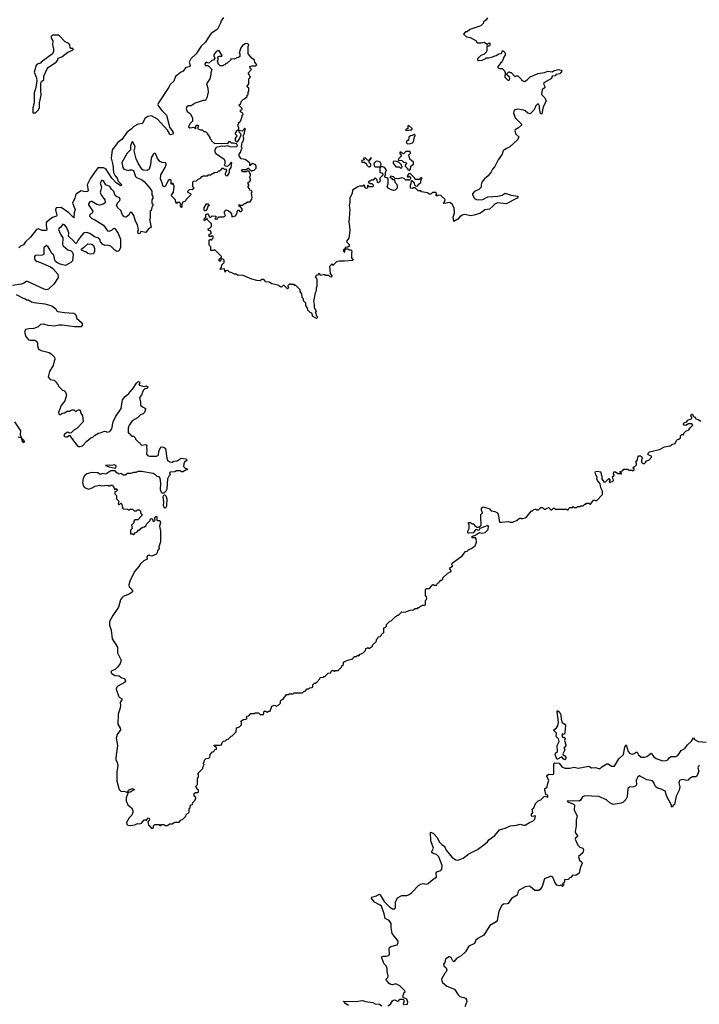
# Model space of a CAD drawing. Extents: x 2673234 to 2760940, y 830506 to 955455.
# Tile 53 of 62: x 2689513 to 2697717, y 918481 to 930368. Entities that reach past the tile are written whole.
import ezdxf

# ---------------------------------------------------------------- set-up
doc = ezdxf.new("R2010")
doc.units = 0

msp = doc.modelspace()

# ---------------------------------------------------------------- linework, layer by layer
at = {"layer": '0CON10XD'}
for points in [[(2691975, 930394), (2691946, 930355), (2691938, 930325), (2691901, 930255), (2691825, 930202), (2691807, 930183), (2691756, 930095), (2691703, 930047), (2691644, 929955), (2691581, 929895), (2691560, 929855), (2691571, 929815), (2691566, 929805), (2691516, 929785), (2691485, 929748), (2691455, 929731), (2691395, 929681), (2691374, 929625), (2691328, 929585), (2691314, 929555), (2691188, 929365), (2691182, 929345), (2691187, 929325), (2691230, 929270), (2691286, 929216), (2691313, 929105), (2691320, 929070), (2691355, 929028), (2691364, 929005), (2691360, 928985), (2691335, 928980), (2691325, 928986), (2691296, 929036), (2691177, 929167), (2691105, 929207), (2691059, 929201), (2691025, 929175), (2690995, 929113), (2690945, 929108), (2690891, 929079), (2690859, 929045), (2690807, 929005), (2690745, 928921), (2690698, 928885), (2690630, 928795), (2690616, 928695), (2690636, 928615), (2690647, 928525), (2690667, 928485), (2690691, 928455), (2690700, 928420), (2690748, 928375), (2690735, 928364), (2690678, 928398), (2690625, 928456), (2690555, 928567), (2690525, 928580), (2690455, 928580), (2690366, 928454), (2690327, 928375), (2690341, 928305), (2690336, 928295), (2690305, 928291), (2690255, 928302), (2690190, 928260), (2690177, 928215), (2690149, 928155), (2690181, 928075), (2690170, 928035), (2690166, 927974), (2690105, 928035), (2690015, 928102), (2689955, 928096), (2689946, 928074), (2689961, 928005), (2689959, 927995), (2689911, 927979), (2689841, 927929), (2689831, 927915), (2689831, 927885), (2689841, 927839), (2689838, 927822), (2689783, 927823), (2689735, 927843), (2689716, 927834), (2689645, 927744), (2689582, 927688), (2689560, 927650), (2689525, 927635), (2689501, 927615)], [(2695158, 930392), (2695143, 930367), (2695112, 930338), (2695108, 930322), (2695080, 930295), (2694945, 930248), (2694915, 930220), (2694895, 930220), (2694870, 930195), (2694905, 930160), (2694952, 930152), (2695020, 930115), (2695035, 930090), (2695085, 930088), (2695125, 930098), (2695155, 930070), (2695174, 930086), (2695188, 930088), (2695190, 930065), (2695175, 930050), (2695153, 930047), (2695153, 929995), (2695148, 929982), (2695120, 929950), (2695078, 929935), (2695038, 929895), (2695040, 929880), (2695050, 929875), (2695095, 929880), (2695132, 929895), (2695145, 929908), (2695175, 929907), (2695210, 929915), (2695265, 929934), (2695295, 929954), (2695325, 929958), (2695332, 929965), (2695335, 929990), (2695343, 929997), (2695365, 929980), (2695372, 929965), (2695372, 929938), (2695360, 929925), (2695334, 929856), (2695315, 929842), (2695282, 929795), (2695288, 929785), (2695305, 929777), (2695337, 929777), (2695365, 929750), (2695372, 929725), (2695370, 929675), (2695405, 929638), (2695423, 929637), (2695430, 929655), (2695427, 929675), (2695393, 929703), (2695392, 929715), (2695414, 929736), (2695425, 929740), (2695435, 929730), (2695445, 929730), (2695495, 929680), (2695505, 929690), (2695525, 929690), (2695570, 929645), (2695573, 929633), (2695605, 929620), (2695638, 929642), (2695673, 929677), (2695771, 929719), (2695849, 929731), (2695887, 929747), (2695942, 929738), (2695958, 929752), (2696015, 929766), (2696049, 929759), (2696057, 929747), (2696034, 929716), (2695990, 929705), (2695975, 929690), (2695942, 929688), (2695933, 929657), (2695839, 929605), (2695837, 929595), (2695852, 929562), (2695852, 929548), (2695818, 929522), (2695810, 929465), (2695852, 929425), (2695868, 929385), (2695832, 929315), (2695815, 929230), (2695805, 929228), (2695800, 929235), (2695788, 929295), (2695788, 929325), (2695775, 929348), (2695763, 929347), (2695740, 929325), (2695740, 929315), (2695718, 929275), (2695675, 929230), (2695645, 929238), (2695616, 929266), (2695596, 929276), (2695525, 929288), (2695483, 929277), (2695472, 929245), (2695492, 929185), (2695542, 929135), (2695570, 929105), (2695570, 929095), (2695535, 929062), (2695495, 929040), (2695490, 929025), (2695502, 928985), (2695538, 928955), (2695527, 928923), (2695430, 928835), (2695390, 928815), (2695375, 928800), (2695365, 928800), (2695350, 928785), (2695337, 928743), (2695288, 928675), (2695248, 928595), (2695222, 928565), (2695205, 928530), (2695168, 928485), (2695122, 928445), (2695093, 928405), (2695083, 928375), (2695082, 928345), (2695055, 928317), (2695003, 928295), (2694980, 928265), (2694980, 928255), (2695005, 928210), (2695035, 928193), (2695105, 928196), (2695165, 928228), (2695284, 928236), (2695335, 928249), (2695375, 928272), (2695445, 928249), (2695525, 928238), (2695527, 928225), (2695518, 928215), (2695385, 928146), (2695285, 928157), (2695254, 928145), (2695219, 928111), (2695185, 928081), (2695127, 928073), (2695075, 928033), (2695000, 928010), (2694955, 928002), (2694885, 928016), (2694855, 928010), (2694825, 927990), (2694801, 927959), (2694752, 927932), (2694746, 927985), (2694760, 928035), (2694757, 928095), (2694735, 928142), (2694705, 928160), (2694635, 928150), (2694630, 928155), (2694642, 928168), (2694648, 928198), (2694597, 928247), (2694565, 928250), (2694555, 928240), (2694542, 928242), (2694540, 928255), (2694550, 928265), (2694535, 928280), (2694495, 928280), (2694475, 928260), (2694455, 928260), (2694437, 928277), (2694365, 928290), (2694355, 928300), (2694325, 928300), (2694285, 928340), (2694265, 928340), (2694255, 928330), (2694230, 928335), (2694230, 928375), (2694240, 928385), (2694242, 928428), (2694248, 928428), (2694270, 928405), (2694280, 928375), (2694292, 928362), (2694315, 928360), (2694325, 928380), (2694357, 928403), (2694360, 928445), (2694370, 928455), (2694365, 928460), (2694355, 928460), (2694335, 928440), (2694285, 928440), (2694278, 928458), (2694225, 928510), (2694212, 928508), (2694190, 928485), (2694195, 928470), (2694205, 928470), (2694215, 928480), (2694230, 928465), (2694230, 928445), (2694215, 928430), (2694205, 928430), (2694195, 928440), (2694185, 928430), (2694175, 928430), (2694155, 928450), (2694125, 928460), (2694085, 928448), (2694045, 928450), (2694025, 928470), (2693995, 928480), (2693982, 928462), (2693998, 928458), (2694015, 928440), (2694038, 928438), (2694040, 928405), (2694060, 928385), (2694070, 928365), (2694068, 928335), (2694060, 928325), (2694045, 928310), (2694025, 928308), (2693988, 928318), (2693960, 928335), (2693950, 928355), (2693960, 928385), (2693960, 928445), (2693945, 928460), (2693920, 928465), (2693920, 928485), (2693927, 928493), (2693928, 928522), (2693940, 928555), (2693915, 928582), (2693895, 928590), (2693870, 928590), (2693878, 928625), (2693865, 928648), (2693845, 928658), (2693815, 928660), (2693788, 928632), (2693790, 928605), (2693805, 928592), (2693870, 928590), (2693860, 928575), (2693860, 928525), (2693885, 928520), (2693900, 928495), (2693862, 928455), (2693860, 928435), (2693868, 928422), (2693845, 928400), (2693832, 928402), (2693830, 928435), (2693805, 928460), (2693778, 928432), (2693755, 928430), (2693745, 928420), (2693732, 928418), (2693720, 928405), (2693745, 928390), (2693765, 928390), (2693780, 928375), (2693775, 928350), (2693735, 928350), (2693715, 928370), (2693710, 928365), (2693710, 928335), (2693695, 928332), (2693680, 928345), (2693678, 928368), (2693665, 928370), (2693655, 928360), (2693615, 928360), (2693595, 928352), (2693531, 928309), (2693526, 928274), (2693497, 928213), (2693500, 928165), (2693491, 928125), (2693499, 928075), (2693486, 927925), (2693496, 927874), (2693498, 927825), (2693488, 927732), (2693460, 927695), (2693462, 927682), (2693490, 927655), (2693490, 927635), (2693475, 927620), (2693442, 927618), (2693440, 927600), (2693422, 927588), (2693420, 927575), (2693438, 927562), (2693440, 927600), (2693475, 927600), (2693485, 927590), (2693515, 927590), (2693522, 927575), (2693518, 927545), (2693520, 927495), (2693537, 927465), (2693535, 927460), (2693435, 927452), (2693375, 927452), (2693336, 927444), (2693295, 927400), (2693285, 927420), (2693252, 927388), (2693260, 927305), (2693280, 927275), (2693275, 927260), (2693262, 927262), (2693245, 927280), (2693205, 927280), (2693195, 927290), (2693145, 927280), (2693135, 927300), (2693122, 927298), (2693108, 927282), (2693092, 927278), (2693080, 927265), (2693100, 927235), (2693100, 927145), (2693090, 927125), (2693090, 927095), (2693078, 927072), (2693058, 926965), (2693068, 926935), (2693068, 926898), (2693090, 926845), (2693080, 926835), (2693088, 926828), (2693090, 926795), (2693110, 926775), (2693095, 926760), (2693050, 926785), (2693040, 926825), (2693020, 926835), (2692993, 926863), (2692987, 926887), (2692968, 926918), (2692968, 926945), (2692940, 926975), (2692937, 926997), (2692923, 927013), (2692917, 927057), (2692900, 927085), (2692897, 927107), (2692845, 927160), (2692835, 927160), (2692825, 927170), (2692785, 927170), (2692775, 927180), (2692750, 927155), (2692750, 927145), (2692760, 927135), (2692745, 927120), (2692705, 927160), (2692695, 927160), (2692678, 927142), (2692665, 927140), (2692630, 927165), (2692555, 927181), (2692525, 927199), (2692485, 927204), (2692466, 927226), (2692455, 927230), (2692435, 927230), (2692415, 927214), (2692375, 927218), (2692315, 927234), (2692210, 927280), (2692156, 927284)], [(2689705, 929242), (2689738, 929275), (2689752, 929305), (2689752, 929365), (2689773, 929455), (2689767, 929515), (2689768, 929595), (2689773, 929617), (2689803, 929647), (2689806, 929685), (2689846, 929775), (2689862, 929795), (2689953, 929855), (2689969, 929875), (2689977, 929903), (2690021, 929919), (2690095, 929978), (2690158, 930005), (2690160, 930015), (2690155, 930020), (2690132, 930022), (2690122, 930032), (2690120, 930065), (2690105, 930080), (2690061, 930101), (2689985, 930180), (2689908, 930182), (2689893, 930167), (2689892, 930145), (2689912, 930112), (2689908, 930065), (2689920, 930015), (2689920, 929985), (2689910, 929955), (2689772, 929855), (2689765, 929842), (2689725, 929830), (2689707, 929813), (2689701, 929775), (2689687, 929735), (2689716, 929665), (2689720, 929625), (2689703, 929535), (2689687, 929485), (2689688, 929365), (2689672, 929305), (2689673, 929243), (2689705, 929242)], [(2692156, 927284), (2692144, 927284), (2692125, 927297), (2692105, 927297), (2692067, 927317), (2692045, 927320), (2692025, 927340), (2692002, 927338), (2691995, 927320), (2691985, 927360), (2691932, 927352), (2691932, 927358), (2691950, 927375), (2691952, 927408), (2691980, 927435), (2691980, 927465), (2691968, 927478), (2691955, 927480), (2691942, 927468), (2691938, 927452), (2691922, 927452), (2691920, 927475), (2691948, 927502), (2691948, 927508), (2691868, 927588), (2691855, 927580), (2691825, 927580), (2691820, 927585), (2691820, 927625), (2691800, 927645), (2691800, 927705), (2691815, 927720), (2691825, 927710), (2691838, 927712), (2691840, 927725), (2691850, 927735), (2691850, 927755), (2691835, 927760), (2691825, 927750), (2691802, 927752), (2691802, 927778), (2691818, 927782), (2691830, 927795), (2691820, 927805), (2691818, 927818), (2691792, 927822), (2691790, 927845), (2691808, 927852), (2691828, 927872), (2691830, 927905), (2691782, 927952), (2691778, 927968), (2691772, 927968), (2691745, 927940), (2691740, 927955), (2691745, 927970), (2691760, 927985), (2691762, 928018), (2691785, 928030), (2691802, 927992), (2691815, 927980), (2691835, 928000), (2691880, 927995), (2691880, 927975), (2691870, 927965), (2691885, 927960), (2691900, 927965), (2691915, 927990), (2691975, 927988), (2691990, 927995), (2691998, 928005), (2691982, 928035), (2691984, 928046), (2691994, 928066), (2692005, 928072), (2692035, 928062), (2692052, 928045), (2692068, 928025), (2692075, 927990), (2692118, 928002), (2692140, 928035), (2692140, 928055), (2692152, 928068), (2692158, 928068), (2692175, 928050), (2692188, 928052), (2692200, 928065), (2692200, 928085), (2692178, 928108), (2692162, 928112), (2692162, 928138), (2692175, 928130), (2692205, 928130), (2692225, 928150), (2692235, 928150), (2692265, 928168), (2692295, 928170), (2692317, 928203), (2692320, 928225), (2692310, 928275), (2692320, 928295), (2692308, 928308), (2692292, 928312), (2692288, 928328), (2692270, 928345), (2692270, 928355), (2692280, 928365), (2692280, 928375), (2692270, 928385), (2692270, 928405), (2692288, 928412), (2692300, 928425), (2692300, 928445), (2692290, 928455), (2692290, 928475), (2692300, 928485), (2692300, 928505), (2692278, 928538), (2692255, 928540), (2692245, 928530), (2692205, 928530), (2692190, 928545), (2692202, 928558), (2692245, 928560), (2692275, 928580), (2692282, 928562), (2692297, 928557), (2692315, 928540), (2692323, 928547), (2692345, 928550), (2692368, 928575), (2692368, 928605), (2692355, 928618), (2692325, 928630), (2692292, 928602), (2692290, 928635), (2692278, 928648), (2692235, 928680), (2692185, 928690), (2692163, 928723), (2692162, 928745), (2692180, 928765), (2692190, 928805), (2692200, 928815), (2692192, 928835), (2692193, 928863), (2692200, 928885), (2692212, 928898), (2692220, 928935), (2692212, 928965), (2692227, 928993), (2692230, 929035), (2692238, 929045), (2692225, 929060), (2692218, 929042), (2692197, 929023), (2692160, 929030), (2692160, 929065), (2692150, 929075), (2692150, 929105), (2692160, 929115), (2692160, 929125), (2692180, 929145), (2692200, 929195), (2692200, 929215), (2692210, 929225), (2692208, 929238), (2692180, 929255), (2692180, 929275), (2692198, 929282), (2692200, 929295), (2692160, 929335), (2692178, 929352), (2692190, 929385), (2692215, 929410), (2692228, 929412), (2692258, 929442), (2692260, 929455), (2692270, 929465), (2692270, 929495), (2692280, 929505), (2692280, 929545), (2692262, 929552), (2692260, 929565), (2692280, 929595), (2692280, 929655), (2692300, 929675), (2692290, 929685), (2692288, 929698), (2692270, 929715), (2692280, 929725), (2692282, 929738), (2692310, 929765), (2692300, 929775), (2692290, 929805), (2692315, 929812), (2692365, 929812), (2692377, 929825), (2692352, 929855), (2692348, 929878), (2692325, 929900), (2692314, 929904), (2692270, 929955), (2692270, 930045), (2692278, 930065), (2692265, 930080), (2692235, 930078), (2692204, 930056), (2692183, 930027), (2692163, 929967), (2692170, 929955), (2692170, 929925), (2692155, 929910), (2692135, 929908), (2692105, 929892), (2692063, 929897), (2692060, 929885), (2692018, 929842), (2692002, 929838), (2691988, 929822), (2691975, 929820), (2691965, 929810), (2691935, 929810), (2691910, 929835), (2691910, 929855), (2691900, 929865), (2691900, 929875), (2691910, 929885), (2691910, 929905), (2691900, 929915), (2691924, 929926), (2691952, 929928), (2691958, 929935), (2691921, 929991), (2691905, 929994), (2691885, 929984), (2691856, 929945), (2691855, 929930), (2691868, 929905), (2691858, 929885), (2691834, 929876), (2691795, 929844), (2691765, 929854), (2691749, 929835), (2691754, 929814), (2691785, 929814), (2691797, 929807), (2691832, 929765), (2691819, 929725), (2691820, 929705), (2691807, 929655), (2691768, 929592), (2691783, 929543), (2691787, 929495), (2691772, 929425), (2691758, 929392), (2691728, 929392), (2691631, 929359), (2691585, 929330), (2691545, 929330), (2691532, 929318), (2691523, 929297), (2691535, 929260), (2691570, 929235), (2691600, 929185), (2691600, 929145), (2691565, 929110), (2691550, 929075), (2691566, 929064), (2691615, 929070), (2691635, 929052), (2691640, 929055), (2691640, 929085), (2691655, 929100), (2691670, 929085), (2691660, 929055), (2691695, 929040), (2691715, 929040), (2691735, 929020), (2691755, 929020), (2691780, 928995), (2691780, 928985), (2691792, 928972), (2691810, 928945), (2691810, 928935), (2691830, 928915), (2691830, 928905), (2691864, 928874), (2691985, 928878), (2692025, 928872), (2692045, 928900), (2692065, 928880), (2692095, 928880), (2692125, 928872), (2692134, 928864), (2692139, 928845), (2692132, 928828), (2692055, 928833), (2692024, 928844), (2691985, 928838), (2691955, 928841), (2691884, 928826), (2691870, 928795), (2691867, 928775), (2691875, 928758), (2691980, 928685), (2691990, 928665), (2691990, 928625), (2691980, 928615), (2691992, 928602), (2692025, 928600), (2692058, 928632), (2692060, 928645), (2692065, 928650), (2692070, 928645), (2692061, 928585), (2692040, 928555), (2692040, 928525), (2692017, 928485), (2692005, 928478), (2691997, 928495), (2691998, 928515), (2692012, 928545), (2692008, 928558), (2691985, 928560), (2691975, 928570), (2691955, 928570), (2691932, 928548), (2691930, 928540), (2691912, 928538), (2691897, 928523), (2691865, 928520), (2691815, 928490), (2691785, 928490), (2691775, 928480), (2691725, 928480), (2691715, 928470), (2691705, 928470), (2691695, 928450), (2691665, 928440), (2691645, 928420), (2691610, 928415), (2691600, 928405), (2691600, 928355), (2691620, 928335), (2691597, 928313), (2691573, 928317), (2691555, 928310), (2691540, 928295), (2691540, 928285), (2691575, 928270), (2691580, 928255), (2691522, 928198), (2691520, 928185), (2691508, 928172), (2691480, 928165), (2691480, 928155), (2691470, 928145), (2691470, 928105), (2691465, 928100), (2691450, 928125), (2691460, 928135), (2691445, 928160), (2691415, 928160), (2691405, 928150), (2691400, 928155), (2691388, 928198), (2691340, 928245), (2691355, 928260), (2691368, 928285), (2691376, 928355), (2691365, 928390), (2691355, 928390), (2691345, 928380), (2691340, 928385), (2691342, 928425), (2691325, 928437), (2691305, 928428), (2691273, 928357), (2691255, 928352), (2691240, 928365), (2691237, 928387), (2691212, 928445), (2691218, 928495), (2691270, 928585), (2691282, 928615), (2691282, 928632), (2691272, 928642), (2691234, 928644), (2691205, 928658), (2691172, 928702), (2691156, 928746), (2691145, 928758), (2691125, 928742), (2691100, 928700), (2691094, 928615), (2691076, 928564), (2691055, 928548), (2691005, 928552), (2690988, 928565), (2690944, 928634), (2690918, 928688), (2690896, 928785), (2690906, 928835), (2690878, 928895), (2690865, 928890), (2690850, 928845), (2690852, 928795), (2690810, 928755), (2690745, 928645), (2690760, 928585), (2690772, 928565), (2690825, 928548), (2690844, 928556), (2690866, 928556), (2690886, 928546), (2690897, 928525), (2690912, 928475), (2690924, 928464), (2690985, 928438), (2691016, 928416), (2691086, 928336), (2691107, 928297), (2691110, 928255), (2691120, 928235), (2691120, 928215), (2691110, 928195), (2691110, 928155), (2691120, 928145), (2691120, 928125), (2691113, 928117), (2691100, 928065), (2691090, 928055), (2691090, 927965), (2691080, 927955), (2691100, 927865), (2691085, 927850), (2691070, 927845), (2691035, 927800), (2690975, 927812), (2690963, 927787), (2690955, 927782), (2690945, 927788), (2690941, 927805), (2690946, 927835), (2690935, 927892), (2690912, 927935), (2690891, 928005), (2690865, 928041), (2690855, 928046), (2690848, 928042), (2690825, 928003), (2690795, 927986), (2690775, 927990), (2690754, 928014), (2690735, 928064), (2690696, 928096), (2690683, 928123), (2690698, 928162), (2690721, 928185), (2690725, 928206), (2690715, 928220), (2690685, 928230), (2690664, 928244), (2690650, 928295), (2690621, 928321), (2690600, 928355), (2690555, 928375), (2690525, 928422), (2690505, 928429), (2690486, 928395), (2690499, 928345), (2690494, 928315)], [(2692135, 928890), (2692120, 928905), (2692120, 928935), (2692140, 928965), (2692120, 928985), (2692120, 929005), (2692130, 929015), (2692132, 929028), (2692145, 929040), (2692160, 929030), (2692160, 929015), (2692180, 928995), (2692182, 928975), (2692162, 928925), (2692135, 928890)], [(2694185, 929030), (2694225, 929040), (2694235, 929032), (2694250, 929045), (2694250, 929055), (2694215, 929088), (2694200, 929085), (2694198, 929052), (2694185, 929050), (2694170, 929035), (2694185, 929030)], [(2694195, 928870), (2694235, 928872), (2694255, 928880), (2694268, 928895), (2694278, 928952), (2694288, 928965), (2694288, 928975), (2694275, 928982), (2694252, 928968), (2694230, 928965), (2694212, 928948), (2694205, 928910), (2694192, 928908), (2694180, 928895), (2694182, 928882), (2694195, 928870)], [(2694215, 928550), (2694230, 928565), (2694235, 928600), (2694268, 928625), (2694265, 928650), (2694222, 928685), (2694212, 928735), (2694230, 928755), (2694228, 928778), (2694175, 928778), (2694145, 928750), (2694132, 928752), (2694115, 928770), (2694102, 928768), (2694103, 928753), (2694120, 928725), (2694085, 928690), (2694083, 928673), (2694127, 928667), (2694148, 928648), (2694180, 928645), (2694182, 928635), (2694168, 928612), (2694168, 928598), (2694198, 928568), (2694200, 928555), (2694215, 928550)], [(2693735, 928590), (2693750, 928605), (2693750, 928625), (2693730, 928645), (2693730, 928670), (2693738, 928672), (2693758, 928698), (2693742, 928698), (2693740, 928680), (2693732, 928678), (2693730, 928670), (2693712, 928672), (2693685, 928700), (2693662, 928698), (2693670, 928675), (2693645, 928670), (2693640, 928655), (2693645, 928650), (2693675, 928650), (2693698, 928628), (2693705, 928610), (2693720, 928595), (2693735, 928590)], [(2694125, 928580), (2694130, 928595), (2694120, 928605), (2694120, 928615), (2694088, 928648), (2694045, 928660), (2694022, 928658), (2694022, 928635), (2694053, 928593), (2694095, 928590), (2694105, 928580), (2694125, 928580)], [(2690494, 928315), (2690485, 928285), (2690487, 928275), (2690502, 928245), (2690542, 928195), (2690543, 928157), (2690521, 928139), (2690475, 928130), (2690445, 928137), (2690385, 928173), (2690375, 928175), (2690361, 928169), (2690344, 928145), (2690343, 928133), (2690396, 928055), (2690387, 928033), (2690359, 928015), (2690356, 927995), (2690385, 927966), (2690420, 927950), (2690525, 927886), (2690575, 927820), (2690595, 927817), (2690624, 927826), (2690648, 927852), (2690665, 927842), (2690702, 927785), (2690729, 927719), (2690732, 927618), (2690710, 927575), (2690685, 927570), (2690660, 927585), (2690615, 927632), (2690575, 927647), (2690545, 927642), (2690518, 927655), (2690490, 927685), (2690481, 927715), (2690470, 927730), (2690415, 927745), (2690358, 927785), (2690325, 927799), (2690287, 927793), (2690262, 927768), (2690220, 927710), (2690204, 927676), (2690195, 927668), (2690185, 927670), (2690155, 927708), (2690109, 927745), (2690104, 927755), (2690108, 927795), (2690077, 927865), (2690055, 927892), (2690035, 927900), (2690005, 927861), (2689985, 927846), (2689983, 927835), (2690005, 927779), (2690034, 927735), (2690029, 927655), (2690039, 927639), (2690095, 927591), (2690135, 927577), (2690148, 927565), (2690158, 927535), (2690150, 927455), (2690130, 927435), (2690065, 927400), (2690000, 927415), (2689962, 927435), (2689945, 927450), (2689938, 927465), (2689927, 927527), (2689899, 927549), (2689883, 927585), (2689855, 927626), (2689835, 927641), (2689804, 927615), (2689805, 927533), (2689786, 927524), (2689700, 927520), (2689691, 927509), (2689692, 927485), (2689700, 927465), (2689715, 927451), (2689766, 927436), (2689885, 927386), (2689914, 927365), (2689972, 927295), (2689978, 927255), (2689926, 927174), (2689860, 927115), (2689835, 927107), (2689810, 927115), (2689607, 927207), (2689595, 927208), (2689565, 927188), (2689535, 927177), (2689425, 927158)], [(2691745, 928060), (2691738, 928068), (2691740, 928095), (2691770, 928145), (2691787, 928147), (2691798, 928138), (2691800, 928125), (2691786, 928114), (2691776, 928084), (2691755, 928062), (2691745, 928060)], [(2690365, 927538), (2690335, 927547), (2690315, 927562), (2690260, 927585), (2690258, 927602), (2690290, 927620), (2690335, 927661), (2690385, 927659), (2690405, 927642), (2690417, 927605), (2690416, 927574), (2690405, 927540), (2690365, 927538)], [(2689472, 927052), (2689555, 927008), (2689575, 927002), (2689595, 926988), (2689615, 926988), (2689655, 926962), (2689685, 926952), (2689815, 926938), (2689902, 926912), (2689949, 926879), (2689960, 926855), (2689975, 926847), (2690055, 926834), (2690165, 926827), (2690179, 926819), (2690192, 926805), (2690202, 926762), (2690255, 926718), (2690268, 926695), (2690268, 926675), (2690255, 926662), (2690175, 926660), (2690025, 926682), (2689985, 926682), (2689935, 926670), (2689855, 926676), (2689805, 926693), (2689765, 926687), (2689738, 926662), (2689685, 926639), (2689625, 926636), (2689585, 926626), (2689572, 926595), (2689587, 926545), (2689620, 926505), (2689645, 926498), (2689695, 926500), (2689720, 926485), (2689720, 926475), (2689730, 926465), (2689730, 926435), (2689742, 926392), (2689774, 926374), (2689871, 926351), (2689899, 926329), (2689932, 926292), (2689938, 926265), (2689928, 926245), (2689918, 926195), (2689875, 926120), (2689858, 926055), (2689880, 926025), (2689930, 926015), (2689960, 925985), (2689960, 925975), (2689978, 925958), (2689980, 925945), (2690030, 925895), (2690045, 925890), (2690065, 925870), (2690078, 925835), (2690058, 925765), (2690015, 925710), (2689982, 925625), (2689985, 925610), (2689995, 925600), (2690005, 925602), (2690025, 925618), (2690055, 925622), (2690088, 925642), (2690115, 925640), (2690145, 925660), (2690165, 925660), (2690185, 925638), (2690225, 925660), (2690235, 925660), (2690242, 925652), (2690248, 925625), (2690270, 925585), (2690278, 925515), (2690205, 925432), (2690167, 925413), (2690135, 925380), (2690118, 925378), (2690095, 925389), (2690055, 925363), (2690045, 925342), (2690065, 925334), (2690085, 925333), (2690105, 925348), (2690118, 925348), (2690138, 925315), (2690208, 925228), (2690225, 925217), (2690245, 925214), (2690272, 925225), (2690322, 925278), (2690372, 925318), (2690395, 925328), (2690415, 925348), (2690465, 925378), (2690497, 925383), (2690535, 925400), (2690557, 925397), (2690565, 925390), (2690600, 925395), (2690625, 925430), (2690643, 925515), (2690670, 925575), (2690737, 925675), (2690753, 925777), (2690785, 925820), (2690830, 925855), (2690888, 925922), (2690925, 925980), (2690945, 926000), (2690958, 925995), (2690958, 925975), (2690950, 925965), (2690960, 925955), (2691015, 925938), (2691045, 925948), (2691060, 925935), (2691050, 925915), (2691025, 925910), (2691005, 925890), (2690982, 925835), (2690958, 925805), (2690972, 925752), (2690972, 925715), (2690994, 925694), (2691030, 925675), (2691030, 925665), (2691018, 925625), (2691005, 925610), (2690973, 925597), (2690937, 925563), (2690872, 925525), (2690832, 925465), (2690822, 925435), (2690823, 925383), (2690832, 925372), (2690850, 925365), (2690850, 925355), (2690865, 925340), (2690885, 925340), (2690898, 925328), (2690910, 925315), (2690912, 925302), (2690952, 925262), (2690965, 925260), (2690970, 925245), (2690985, 925230), (2691035, 925240), (2691048, 925228), (2691042, 925205), (2691048, 925175), (2691043, 925125), (2691055, 925108), (2691079, 925099), (2691145, 925098), (2691165, 925098), (2691180, 925105), (2691188, 925115), (2691192, 925155), (2691205, 925188), (2691225, 925210), (2691255, 925209), (2691272, 925192), (2691288, 925075), (2691302, 925042), (2691325, 925029), (2691353, 925027), (2691375, 925038), (2691415, 925043), (2691464, 925076), (2691517, 925067), (2691528, 925058), (2691530, 925045), (2691502, 925025), (2691493, 925005), (2691490, 924975), (2691512, 924952), (2691525, 924950), (2691540, 924935), (2691515, 924930), (2691485, 924910), (2691465, 924910), (2691455, 924920), (2691405, 924920), (2691385, 924910), (2691333, 924907), (2691322, 924898), (2691330, 924875), (2691312, 924858), (2691298, 924825), (2691288, 924702), (2691277, 924675), (2691255, 924650), (2691235, 924650), (2691225, 924660), (2691214, 924694), (2691216, 924774), (2691208, 924835), (2691195, 924850), (2691172, 924852), (2691145, 924880), (2691135, 924880), (2691125, 924890), (2690985, 924912), (2690945, 924912), (2690915, 924902), (2690885, 924902), (2690855, 924890), (2690815, 924890), (2690785, 924870), (2690765, 924870), (2690735, 924888), (2690715, 924880), (2690702, 924892), (2690690, 924895), (2690665, 924920), (2690615, 924920), (2690555, 924882), (2690515, 924888), (2690485, 924878), (2690455, 924898), (2690385, 924903), (2690325, 924887), (2690295, 924862), (2690279, 924835), (2690270, 924775), (2690282, 924735), (2690295, 924722), (2690345, 924702), (2690390, 924715), (2690424, 924736), (2690475, 924750), (2690495, 924742), (2690578, 924748), (2690585, 924740), (2690605, 924740), (2690615, 924750), (2690628, 924748), (2690650, 924725), (2690652, 924702), (2690665, 924700), (2690675, 924710), (2690690, 924695), (2690690, 924685), (2690678, 924672), (2690662, 924668), (2690660, 924645), (2690680, 924625), (2690682, 924582), (2690710, 924555), (2690700, 924525), (2690715, 924510), (2690735, 924530), (2690748, 924518), (2690750, 924495), (2690760, 924485), (2690750, 924475), (2690762, 924462), (2690815, 924460), (2690825, 924450), (2690835, 924450), (2690845, 924460), (2690875, 924460), (2690895, 924440), (2690925, 924440), (2690935, 924450), (2690955, 924450), (2690970, 924435), (2690970, 924415), (2690990, 924395), (2690988, 924382), (2690938, 924332), (2690905, 924330), (2690890, 924315), (2690890, 924295), (2690862, 924265), (2690870, 924225), (2690850, 924205), (2690852, 924162), (2690875, 924160), (2690885, 924150), (2690912, 924178), (2690928, 924182), (2690952, 924208), (2690965, 924210), (2690980, 924230), (2690998, 924242), (2691020, 924245), (2691038, 924262), (2691042, 924278), (2691088, 924322), (2691090, 924335), (2691102, 924348), (2691118, 924338), (2691122, 924312), (2691138, 924312), (2691150, 924325), (2691140, 924355), (2691155, 924370), (2691165, 924370), (2691170, 924365), (2691170, 924325), (2691175, 924320), (2691205, 924320), (2691212, 924295), (2691200, 924255), (2691212, 924195), (2691212, 924105), (2691212, 924065), (2691193, 924003), (2691196, 923984), (2691182, 923965), (2691170, 923925), (2691155, 923910), (2691105, 923890), (2691075, 923902), (2691061, 923899), (2691048, 923885), (2691050, 923855), (2691013, 923837), (2690971, 923799), (2690952, 923765), (2690905, 923710), (2690848, 923602), (2690832, 923545), (2690833, 923523), (2690860, 923495), (2690877, 923465), (2690870, 923455), (2690835, 923434), (2690764, 923406), (2690753, 923395), (2690732, 923365), (2690706, 923274), (2690638, 923175), (2690598, 923102), (2690597, 923057), (2690618, 922998), (2690630, 922895), (2690692, 922792), (2690692, 922725), (2690740, 922635), (2690728, 922595), (2690697, 922555), (2690665, 922523), (2690625, 922509), (2690614, 922494), (2690620, 922480), (2690662, 922452), (2690715, 922447), (2690735, 922432), (2690745, 922422), (2690780, 922415), (2690792, 922385), (2690780, 922365), (2690698, 922322), (2690682, 922305), (2690679, 922285), (2690704, 922204), (2690715, 922189), (2690743, 922175), (2690750, 922165), (2690726, 922125), (2690730, 922085), (2690724, 922045), (2690701, 921985), (2690698, 921865), (2690727, 921815), (2690730, 921795), (2690691, 921739), (2690679, 921695), (2690694, 921605), (2690674, 921455), (2690674, 921435), (2690691, 921401), (2690696, 921365), (2690687, 921285), (2690687, 921175), (2690714, 921074), (2690735, 921053), (2690785, 921049), (2690815, 921040), (2690826, 921065), (2690838, 921075), (2690875, 921086), (2690900, 921075), (2690845, 921043), (2690822, 921038), (2690799, 920975)], [(2690799, 920975), (2690797, 920937), (2690819, 920889), (2690863, 920853), (2690877, 920823), (2690877, 920795), (2690867, 920763), (2690835, 920732), (2690803, 920675), (2690808, 920655), (2690820, 920645), (2690845, 920641), (2690905, 920648), (2690935, 920662), (2690965, 920658), (2690985, 920668), (2691015, 920708), (2691035, 920710), (2691048, 920702), (2691050, 920715), (2691065, 920732), (2691075, 920730), (2691080, 920715), (2691075, 920700), (2691060, 920685), (2691063, 920663), (2691070, 920645), (2691090, 920630), (2691105, 920602), (2691128, 920612), (2691130, 920635), (2691145, 920650), (2691195, 920650), (2691205, 920640), (2691215, 920640), (2691225, 920650), (2691255, 920650), (2691265, 920640), (2691295, 920640), (2691325, 920660), (2691355, 920660), (2691385, 920680), (2691438, 920682), (2691462, 920708), (2691478, 920712), (2691518, 920752), (2691522, 920768), (2691558, 920802), (2691560, 920845), (2691570, 920855), (2691570, 920875), (2691582, 920888), (2691600, 920895), (2691603, 920917), (2691628, 920942), (2691630, 920955), (2691640, 920965), (2691638, 920978), (2691620, 920995), (2691620, 921025), (2691635, 921040), (2691665, 921040), (2691670, 921045), (2691670, 921065), (2691652, 921082), (2691650, 921095), (2691640, 921105), (2691642, 921118), (2691660, 921135), (2691660, 921215), (2691670, 921225), (2691670, 921255), (2691660, 921265), (2691722, 921328), (2691722, 921345), (2691740, 921375), (2691730, 921385), (2691730, 921395), (2691740, 921405), (2691742, 921428), (2691765, 921450), (2691798, 921452), (2691810, 921465), (2691812, 921498), (2691842, 921528), (2691858, 921532), (2691860, 921545), (2691872, 921558), (2691888, 921562), (2691888, 921578), (2691862, 921602), (2691862, 921608), (2691935, 921608), (2691950, 921615), (2691959, 921641), (2691973, 921657), (2691998, 921662), (2692012, 921678), (2692028, 921682), (2692052, 921708), (2692065, 921720), (2692078, 921722), (2692128, 921772), (2692132, 921818), (2692165, 921830), (2692190, 921855), (2692190, 921885), (2692182, 921898), (2692215, 921920), (2692248, 921922), (2692260, 921935), (2692250, 921945), (2692255, 921960), (2692278, 921962), (2692305, 921990), (2692345, 921990), (2692355, 922000), (2692395, 922000), (2692415, 921980), (2692455, 921980), (2692465, 922020), (2692485, 922020), (2692495, 922010), (2692505, 922010), (2692515, 922020), (2692535, 922020), (2692558, 922082), (2692585, 922093), (2692615, 922080), (2692640, 922095), (2692660, 922115), (2692660, 922145), (2692672, 922158), (2692688, 922162), (2692735, 922220), (2692755, 922220), (2692765, 922230), (2692815, 922230), (2692825, 922240), (2692928, 922242), (2692942, 922258), (2692958, 922262), (2692985, 922290), (2693005, 922290), (2693015, 922300), (2693040, 922305), (2693050, 922315), (2693052, 922338), (2693072, 922358), (2693085, 922360), (2693098, 922372), (2693138, 922412), (2693142, 922428), (2693175, 922430), (2693185, 922440), (2693195, 922440), (2693235, 922480), (2693268, 922482), (2693272, 922498), (2693285, 922510), (2693305, 922510), (2693315, 922500), (2693325, 922510), (2693358, 922512), (2693398, 922552), (2693402, 922568), (2693420, 922585), (2693420, 922605), (2693432, 922618), (2693473, 922637), (2693535, 922650), (2693540, 922665), (2693555, 922680), (2693575, 922680), (2693595, 922698), (2693605, 922690), (2693622, 922708), (2693655, 922720), (2693688, 922752), (2693692, 922778), (2693705, 922780), (2693715, 922790), (2693725, 922780), (2693735, 922780), (2693760, 922795), (2693770, 922805), (2693770, 922815), (2693820, 922865), (2693820, 922885), (2693838, 922902), (2693842, 922918), (2693865, 922920), (2693878, 922932), (2693880, 922945), (2693895, 922960), (2693910, 922965), (2693910, 923025), (2693925, 923030), (2693940, 923045), (2693942, 923068), (2693982, 923108), (2693998, 923112), (2694045, 923160), (2694060, 923165), (2694072, 923178), (2694085, 923180), (2694125, 923220), (2694163, 923217), (2694225, 923240), (2694266, 923244), (2694285, 923260), (2694315, 923260), (2694325, 923270), (2694335, 923270), (2694352, 923288), (2694365, 923290), (2694375, 923300), (2694405, 923300), (2694410, 923305), (2694410, 923355), (2694425, 923370), (2694428, 923385), (2694425, 923400), (2694412, 923415), (2694412, 923488), (2694425, 923500), (2694458, 923502), (2694488, 923532), (2694495, 923550), (2694505, 923550), (2694515, 923540), (2694548, 923542), (2694552, 923558), (2694565, 923570), (2694578, 923572), (2694582, 923588), (2694595, 923600), (2694608, 923602), (2694620, 923615), (2694622, 923628), (2694682, 923688), (2694720, 923705), (2694720, 923715), (2694700, 923745), (2694740, 923775), (2694730, 923785), (2694732, 923808), (2694856, 923894), (2694895, 923948), (2694915, 923950), (2694935, 923972), (2694965, 923982), (2694985, 924002), (2695010, 924015), (2695028, 924062), (2695025, 924100), (2695015, 924112), (2694974, 924114), (2694970, 924125), (2694985, 924138), (2695008, 924142), (2695055, 924174), (2695065, 924177), (2695095, 924168), (2695132, 924178), (2695166, 924214), (2695173, 924253), (2695165, 924260), (2695155, 924259), (2695066, 924224), (2695055, 924202), (2695025, 924214), (2695015, 924210), (2694985, 924174), (2694935, 924168), (2694922, 924172), (2694922, 924195), (2694940, 924225), (2694940, 924265), (2694930, 924285), (2694932, 924298), (2694955, 924298), (2694973, 924283), (2694995, 924280), (2695002, 924262), (2695035, 924242), (2695057, 924243), (2695082, 924265), (2695078, 924375), (2695080, 924395), (2695100, 924415), (2695088, 924445), (2695088, 924465), (2695103, 924487), (2695165, 924472), (2695183, 924463), (2695205, 924438), (2695249, 924429), (2695280, 924415), (2695290, 924395), (2695303, 924303), (2695325, 924300), (2695415, 924308), (2695435, 924300), (2695465, 924300), (2695520, 924325), (2695545, 924350), (2695565, 924350), (2695575, 924342), (2695625, 924360), (2695692, 924438), (2695705, 924440), (2695720, 924455), (2695735, 924460), (2695745, 924460), (2695755, 924450), (2695775, 924450), (2695805, 924480), (2695825, 924480), (2695845, 924460), (2695865, 924460), (2695875, 924470), (2695905, 924480), (2695910, 924465), (2695925, 924450), (2695938, 924452), (2695955, 924470), (2695965, 924470), (2695975, 924460), (2696115, 924460), (2696125, 924450), (2696135, 924450), (2696142, 924468), (2696155, 924480), (2696185, 924480), (2696195, 924490), (2696205, 924480), (2696235, 924480), (2696245, 924490), (2696275, 924490), (2696285, 924500), (2696315, 924500), (2696335, 924520), (2696345, 924520), (2696355, 924530), (2696385, 924530), (2696395, 924520), (2696405, 924520), (2696445, 924570), (2696475, 924560), (2696550, 924635), (2696548, 924675), (2696528, 924715), (2696518, 924765), (2696487, 924805), (2696480, 924825), (2696483, 924845), (2696466, 924875), (2696458, 924905), (2696462, 924915), (2696485, 924918), (2696528, 924908), (2696530, 924875), (2696540, 924865), (2696542, 924825), (2696553, 924803), (2696565, 924790), (2696585, 924790), (2696625, 924830), (2696640, 924805), (2696630, 924795), (2696632, 924782), (2696645, 924790), (2696668, 924792), (2696680, 924805), (2696670, 924855), (2696690, 924865), (2696690, 924875), (2696680, 924885), (2696685, 924910), (2696705, 924910), (2696735, 924890), (2696765, 924890), (2696775, 924880), (2696780, 924895), (2696762, 924902), (2696760, 924915), (2696788, 924922), (2696805, 924940), (2696855, 924940), (2696865, 924930), (2696905, 924930), (2696918, 924922), (2696930, 924935), (2696930, 924945), (2696920, 924955), (2696922, 924968), (2696935, 924970), (2696960, 924995), (2696960, 925015), (2696952, 925025), (2696970, 925055), (2696973, 925087), (2696985, 925102), (2697005, 925102), (2697020, 925095), (2697028, 925075), (2697020, 925055), (2697020, 925025), (2697035, 925010), (2697055, 925010), (2697070, 925025), (2697072, 925038), (2697108, 925052), (2697140, 925085), (2697138, 925098), (2697100, 925115), (2697100, 925135), (2697115, 925150), (2697235, 925180), (2697295, 925212), (2697365, 925222), (2697385, 925240), (2697425, 925250), (2697442, 925288), (2697455, 925300), (2697468, 925302), (2697488, 925322), (2697490, 925345), (2697505, 925360), (2697528, 925362), (2697530, 925375), (2697555, 925402), (2697590, 925415), (2697605, 925440), (2697637, 925473), (2697625, 925490), (2697585, 925487), (2697555, 925470), (2697534, 925474), (2697526, 925485), (2697534, 925506), (2697565, 925513), (2697577, 925533), (2697625, 925553), (2697628, 925568), (2697616, 925585), (2697623, 925607), (2697636, 925606), (2697648, 925578), (2697668, 925568), (2697675, 925548), (2697702, 925542), (2697735, 925522)], [(2689451, 925515), (2689524, 925405), (2689521, 925355), (2689537, 925317), (2689558, 925295), (2689566, 925275), (2689565, 925260), (2689542, 925285), (2689538, 925308), (2689528, 925318), (2689495, 925327)], [(2690665, 924952), (2690675, 924958), (2690679, 924975), (2690673, 924985), (2690655, 924994), (2690625, 924986), (2690595, 924992), (2690550, 924985), (2690595, 924968), (2690665, 924952)], [(2691275, 924470), (2691262, 924472), (2691250, 924505), (2691253, 924545), (2691247, 924613), (2691252, 924628), (2691265, 924632), (2691279, 924619), (2691289, 924585), (2691286, 924494), (2691275, 924470)], [(2696095, 921434), (2696073, 921445), (2696058, 921468), (2696005, 921440), (2695995, 921442), (2695978, 921498), (2695982, 921515), (2696003, 921535), (2696002, 921605), (2696024, 921655), (2696017, 921687), (2695989, 921715), (2695992, 921755), (2695960, 921785), (2695961, 921795), (2695991, 921819), (2696008, 921842), (2696018, 921882), (2696001, 922015), (2696005, 922028), (2696029, 922009), (2696047, 921977), (2696048, 921925), (2696060, 921885), (2696095, 921862), (2696101, 921851), (2696094, 921755), (2696085, 921740), (2696065, 921748), (2696058, 921735), (2696065, 921708), (2696075, 921702), (2696085, 921708), (2696096, 921695), (2696089, 921665), (2696106, 921615), (2696105, 921602), (2696080, 921575), (2696092, 921555), (2696068, 921505), (2696072, 921492), (2696095, 921479), (2696104, 921465), (2696106, 921444), (2696095, 921434)], [(2694055, 918728), (2694015, 918717), (2693995, 918720), (2693975, 918731), (2693936, 918775), (2693936, 918785), (2693955, 918803), (2693961, 918825), (2693948, 918878), (2693947, 918915), (2693935, 918944), (2693907, 918975), (2693880, 919055), (2693905, 919064), (2693938, 919062), (2693968, 919072), (2693978, 919092), (2693972, 919145), (2693979, 919165), (2693995, 919179), (2694069, 919201), (2694083, 919225), (2694082, 919245), (2694010, 919335), (2693998, 919408), (2693997, 919457), (2693973, 919493), (2693925, 919517), (2693913, 919575), (2693879, 919665), (2693865, 919679), (2693798, 919715), (2693757, 919765), (2693764, 919776), (2693819, 919791), (2693855, 919809), (2693865, 919802), (2693913, 919723), (2693981, 919655), (2694015, 919632), (2694042, 919635), (2694049, 919651), (2694049, 919715), (2694075, 919768), (2694125, 919793), (2694185, 919796), (2694213, 919807), (2694248, 919832), (2694328, 919915), (2694355, 919932), (2694385, 919938), (2694425, 919933), (2694445, 919939), (2694505, 919992), (2694544, 920015), (2694542, 920068), (2694548, 920082), (2694595, 920095), (2694609, 920111), (2694614, 920155), (2694573, 920263), (2694545, 920291), (2694505, 920302), (2694489, 920315), (2694487, 920325), (2694507, 920365), (2694474, 920456), (2694472, 920558), (2694505, 920547), (2694515, 920537), (2694549, 920499), (2694580, 920440), (2694609, 920409), (2694635, 920391), (2694649, 920369), (2694660, 920340), (2694732, 920252), (2694777, 920227), (2694803, 920223), (2694825, 920228), (2694866, 920244), (2694935, 920299), (2695038, 920352), (2695115, 920406), (2695158, 920442), (2695175, 920466), (2695249, 920521), (2695305, 920588), (2695373, 920607), (2695436, 920636), (2695508, 920642), (2695555, 920657), (2695595, 920643), (2695615, 920643), (2695665, 920676), (2695706, 920694), (2695732, 920715), (2695740, 920755), (2695698, 920748), (2695690, 920755), (2695690, 920775), (2695708, 920795), (2695700, 920835), (2695720, 920855), (2695740, 920905), (2695771, 920939), (2695805, 920950), (2695845, 920988), (2695855, 920992), (2695885, 920980), (2695890, 920985), (2695890, 921005), (2695863, 921013), (2695858, 921055), (2695850, 921065), (2695854, 921086), (2695870, 921095), (2695879, 921101), (2695884, 921135), (2695902, 921185), (2695877, 921235), (2695883, 921247), (2695902, 921258), (2695945, 921257), (2695962, 921265), (2695961, 921379), (2695973, 921397), (2696025, 921392), (2696059, 921349), (2696095, 921330), (2696155, 921332), (2696206, 921346), (2696255, 921331), (2696385, 921356), (2696415, 921336), (2696465, 921338), (2696515, 921323), (2696540, 921350), (2696600, 921385), (2696615, 921384), (2696655, 921356), (2696692, 921358), (2696744, 921445), (2696801, 921495), (2696818, 921585), (2696825, 921606), (2696835, 921613), (2696858, 921535), (2696880, 921510), (2696908, 921502), (2696931, 921509), (2696953, 921525), (2696965, 921527), (2696981, 921491), (2697013, 921463), (2697055, 921463), (2697085, 921471), (2697135, 921513), (2697163, 921473), (2697197, 921447), (2697272, 921422), (2697316, 921424), (2697335, 921432), (2697355, 921460), (2697375, 921473), (2697435, 921474), (2697456, 921484), (2697497, 921545), (2697540, 921570), (2697574, 921615), (2697624, 921656), (2697645, 921698), (2697658, 921678), (2697702, 921652), (2697799, 921645)], [(2697718, 921362), (2697705, 921357), (2697702, 921348), (2697699, 921335), (2697709, 921295), (2697685, 921237), (2697675, 921229), (2697635, 921228), (2697595, 921205), (2697581, 921189)], [(2697581, 921189), (2697565, 921183), (2697515, 921194), (2697485, 921189), (2697478, 921182), (2697471, 921155), (2697480, 921105), (2697474, 921066), (2697438, 920992), (2697416, 920895), (2697400, 920885), (2697395, 920862), (2697382, 920865), (2697380, 920885), (2697325, 920991), (2697303, 921053), (2697255, 921080), (2697215, 921090), (2697195, 921102), (2697184, 921115), (2697169, 921159), (2697151, 921181), (2697085, 921193), (2696995, 921238), (2696975, 921226), (2696962, 921205), (2696956, 921185), (2696959, 921135), (2696950, 921120), (2696925, 921105), (2696875, 921101), (2696855, 921088), (2696844, 920985), (2696828, 920955), (2696795, 920918), (2696775, 920908), (2696675, 920895), (2696635, 920914), (2696598, 920948), (2696505, 920988), (2696335, 920998), (2696305, 920986), (2696283, 920947), (2696265, 920934), (2696195, 920939), (2696122, 920935), (2696130, 920925), (2696199, 920899), (2696209, 920889), (2696207, 920825), (2696242, 920755), (2696229, 920705), (2696232, 920635), (2696220, 920565), (2696226, 920545), (2696248, 920515), (2696248, 920505), (2696223, 920487), (2696219, 920475), (2696251, 920401), (2696275, 920378), (2696310, 920365), (2696320, 920345), (2696309, 920311), (2696260, 920265), (2696272, 920222), (2696299, 920199), (2696304, 920185), (2696277, 920123), (2696267, 920065), (2696225, 920038), (2696185, 920040), (2696165, 920010), (2696153, 920007), (2696132, 919988), (2696090, 919985), (2696090, 919965), (2696078, 919942), (2696060, 919935), (2696080, 919925), (2696076, 919914), (2696064, 919904), (2696045, 919920), (2696025, 919912), (2695995, 919919), (2695971, 919955), (2695947, 920017), (2695934, 920024), (2695915, 920024), (2695849, 919995), (2695818, 919905), (2695795, 919868), (2695780, 919855), (2695732, 919855), (2695680, 919900), (2695665, 919906), (2695615, 919900), (2695542, 919858), (2695529, 919845), (2695520, 919800), (2695450, 919760), (2695411, 919699), (2695397, 919693), (2695355, 919692), (2695333, 919675), (2695297, 919605), (2695275, 919492), (2695265, 919475), (2695189, 919431), (2695115, 919314), (2695045, 919277), (2695018, 919255), (2695003, 919215), (2694935, 919181), (2694895, 919114), (2694844, 919066), (2694787, 919033), (2694755, 918993), (2694740, 919005), (2694723, 919045), (2694706, 919056), (2694695, 919054), (2694654, 919025), (2694644, 918986), (2694630, 918965), (2694632, 918945), (2694661, 918921), (2694670, 918895), (2694661, 918875), (2694643, 918857), (2694606, 918785), (2694607, 918765), (2694615, 918745), (2694671, 918701), (2694761, 918665), (2694805, 918595), (2694826, 918576), (2694875, 918565), (2694894, 918555), (2694905, 918536), (2694909, 918515), (2694885, 918452)], [(2694165, 918480), (2694195, 918482), (2694200, 918505), (2694187, 918545), (2694140, 918565), (2694140, 918595), (2694150, 918605), (2694152, 918618), (2694165, 918630), (2694162, 918645), (2694103, 918705), (2694055, 918728)], [(2693484, 918465), (2693448, 918485), (2693421, 918519), (2693565, 918515), (2693652, 918528), (2693686, 918516), (2693775, 918503), (2693806, 918486), (2693855, 918483), (2693885, 918464)], [(2693958, 918462), (2693988, 918482), (2694014, 918525), (2694025, 918533), (2694040, 918535), (2694075, 918518), (2694090, 918525), (2694098, 918542), (2694135, 918542), (2694148, 918538), (2694153, 918523), (2694140, 918485), (2694155, 918472)]]:
    msp.add_lwpolyline(points, dxfattribs=at)

doc.saveas('drawing.dxf')
